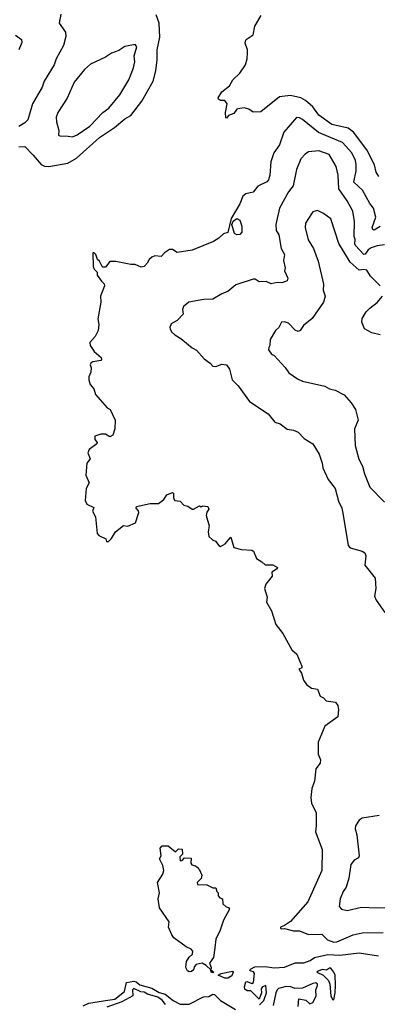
# Model space of a CAD drawing. Extents: x 1468344 to 1613994, y 525695 to 643861.
# Tile 165 of 256: x 1517051 to 1519446, y 565609 to 572208. Entities that reach past the tile are written whole.
import ezdxf

# ---------------------------------------------------------------- set-up
doc = ezdxf.new("R2010")
doc.units = 0

msp = doc.modelspace()

# ---------------------------------------------------------------- linework, layer by layer
at = {"layer": '0CON10XD'}
for points in [[(1517326.2, 572245), (1517315.8, 572185), (1517357.5, 572125), (1517360, 572095), (1517344.2, 572035.8), (1517295.8, 571945), (1517282, 571905), (1517215, 571796.7), (1517200.8, 571755), (1517135.6, 571645), (1517105, 571536.7), (1517085, 571516.2), (1517045, 571492.5)], [(1517245, 571223.8), (1517372.6, 571247.4), (1517430.7, 571279.3), (1517585, 571418.1), (1517685, 571484.3), (1517755, 571544), (1517795, 571566), (1517868.9, 571661.1), (1517944.2, 571795), (1517963.1, 571865), (1517971.9, 571938.1), (1517971.8, 572005), (1517990.3, 572089.7), (1517985.6, 572185), (1517965, 572240)], [(1519455, 571156.2), (1519438.1, 571185), (1519427.3, 571235), (1519376.7, 571335), (1519286.6, 571455), (1519251.1, 571481.1), (1519140.6, 571505), (1519055, 571567.9), (1519013.1, 571625), (1518965, 571666.9), (1518933.1, 571683.1), (1518865, 571699.1), (1518790, 571690), (1518665, 571590), (1518615, 571587.5), (1518585, 571607.5), (1518555, 571616.7), (1518525, 571613.3), (1518505, 571607.5), (1518485, 571580), (1518450, 571565), (1518435, 571547.5), (1518430.7, 571550.7), (1518428.8, 571585), (1518441.2, 571645), (1518425, 571666.7), (1518395, 571666.7), (1518382.5, 571675), (1518380, 571685), (1518404, 571725), (1518456.7, 571765), (1518477.5, 571805), (1518525, 571848.8), (1518562, 571905), (1518574, 571945), (1518576.2, 571985), (1518576.2, 572005), (1518561.7, 572051.7), (1518563.6, 572066.4), (1518567.5, 572075), (1518613.6, 572106.4), (1518626.2, 572165), (1518668.8, 572235)], [(1517023.3, 572105), (1517063.3, 572075), (1517064, 572055), (1517045.6, 572005)], [(1517405, 571423.5), (1517435, 571435.5), (1517520.8, 571495), (1517607.5, 571585), (1517647.3, 571615), (1517721.7, 571705), (1517781.1, 571805), (1517813.6, 571885), (1517821.1, 571925), (1517817.9, 571965), (1517836, 572025), (1517825, 572040.6), (1517755, 572027.5), (1517715, 572000.6), (1517665, 571982.5), (1517625, 571956.1), (1517525, 571909.4), (1517485, 571874.3), (1517415, 571789.4), (1517367.8, 571682.2), (1517306.5, 571585), (1517295.5, 571555), (1517297.3, 571522.7), (1517312.9, 571465), (1517310, 571435), (1517319.3, 571429.3), (1517375, 571427.8), (1517405, 571423.5)], [(1519465, 570821.9), (1519425, 570797.9), (1519415, 570802.1), (1519412.2, 570815), (1519436.5, 570885), (1519419.4, 570945), (1519395.7, 570975.7), (1519347.5, 571065), (1519288.2, 571118.2), (1519305.3, 571195), (1519304.1, 571234.1), (1519299.1, 571265), (1519275.4, 571315), (1519213.3, 571385), (1519051.4, 571451.4), (1518945, 571538.2), (1518925, 571550), (1518905, 571551.9), (1518820.4, 571455), (1518790.4, 571369.6), (1518752.5, 571315), (1518732.9, 571255), (1518726.1, 571165), (1518716, 571134), (1518705, 571121.9), (1518645, 571092.9), (1518615, 571052.9), (1518565, 571041.2), (1518545.5, 571024.5), (1518525, 570973.3), (1518466.9, 570875), (1518445, 570782.5), (1518415, 570773.8), (1518385, 570743.8), (1518349.1, 570720.9), (1518205, 570663.3), (1518105, 570647.5), (1518075, 570667.5), (1518055, 570666.7), (1518020, 570645), (1517998.6, 570621.4), (1517955.8, 570625.8), (1517935, 570616.9), (1517918.6, 570601.4), (1517904.5, 570575.5), (1517885, 570554.3), (1517865, 570548.8), (1517825, 570566.2), (1517795, 570566.7), (1517695, 570587.5), (1517655, 570587.5), (1517625, 570550), (1517605, 570550), (1517585, 570590), (1517571.7, 570601.7), (1517560, 570635), (1517550, 570645), (1517540, 570645), (1517543, 570553), (1517550, 570535), (1517570, 570515), (1517570, 570495), (1517597.5, 570455), (1517617.3, 570437.3), (1517618.8, 570425), (1517590.8, 570355), (1517594.2, 570315), (1517574.1, 570204.1), (1517580, 570165), (1517576, 570125), (1517556.1, 570083.9), (1517520, 570045), (1517522.5, 570025), (1517550, 569985), (1517596.2, 569945), (1517599.3, 569930.7), (1517595, 569923.8), (1517540, 569915), (1517527.5, 569905), (1517523.3, 569895), (1517530, 569875), (1517528, 569845), (1517514.2, 569815), (1517513.1, 569795), (1517522.6, 569762.6), (1517547.5, 569735), (1517557.5, 569695), (1517637, 569607), (1517656.4, 569596.4), (1517690, 569525), (1517688, 569465), (1517675, 569423.3), (1517655, 569412.5), (1517625, 569430), (1517595, 569430), (1517555, 569417.5), (1517553.3, 569395), (1517570, 569375), (1517567.5, 569365), (1517515, 569327.5), (1517506.7, 569305), (1517523.3, 569265), (1517500, 569235), (1517494, 569155), (1517516.2, 569105), (1517496, 569065), (1517490, 568985), (1517500.7, 568960.7), (1517548.3, 568938.3), (1517537.5, 568915), (1517558, 568875), (1517570, 568765), (1517581.7, 568751.7), (1517628.3, 568728.3), (1517631.7, 568711.7), (1517645, 568710), (1517665, 568730), (1517692.5, 568775), (1517745, 568817.5), (1517775, 568813.8), (1517826.7, 568835), (1517847.5, 568905), (1517847, 568917), (1517830, 568935), (1517832.5, 568945), (1517925, 568966.2), (1517980, 568965), (1518015, 568992.5), (1518037, 569023), (1518075, 569040), (1518080, 569035), (1518080.7, 569000.7), (1518090, 568985), (1518125, 568980), (1518150, 568955), (1518177, 568947), (1518205, 568927.5), (1518215, 568927.5), (1518255, 568950), (1518265, 568942.5), (1518275, 568950), (1518310, 568945), (1518317, 568927), (1518303, 568907), (1518300, 568885), (1518320, 568815), (1518312.5, 568775), (1518317.5, 568745), (1518341.7, 568721.7), (1518363, 568713), (1518383.6, 568683.6), (1518395, 568677.5), (1518426.7, 568695), (1518465, 568740), (1518485, 568670), (1518537, 568657), (1518605, 568653.3), (1518615.9, 568645.9), (1518635.8, 568595.8), (1518673.3, 568575), (1518695, 568553.8), (1518745, 568553.8), (1518777, 568537), (1518770, 568525), (1518740, 568505), (1518741.7, 568478.3), (1518700, 568425), (1518691.2, 568395), (1518708.3, 568338.3), (1518703.6, 568303.6), (1518736.7, 568245), (1518766.7, 568155), (1518812.5, 568095), (1518872.5, 567985), (1518907.5, 567955), (1518940, 567875), (1518940, 567865), (1518920, 567855), (1518938.8, 567828.8), (1518952.3, 567782.3), (1518971.7, 567751.7), (1519005, 567726.7), (1519045, 567720), (1519062.5, 567675), (1519085, 567663.3), (1519103.9, 567643.9), (1519165, 567633.3), (1519181.7, 567611.7), (1519186.7, 567585), (1519182.5, 567535), (1519095, 567472.5), (1519048.8, 567365), (1519050, 567285), (1519065, 567247.5), (1519063.3, 567225), (1519034, 567186), (1519026, 567105), (1519008, 567055), (1519000, 566995), (1519006, 566955), (1519036, 566895), (1519036.9, 566805), (1519031.4, 566765), (1519075.4, 566645.4), (1519074.3, 566505), (1518980.5, 566295), (1518864.2, 566165), (1518825, 566136.2), (1518797.5, 566125), (1518798.3, 566118.3), (1518805, 566114), (1518825, 566117.5), (1518885, 566101.4), (1518925, 566102.2), (1518985, 566076.4), (1519075, 566080), (1519111.7, 566041.7), (1519155, 566024.7), (1519175, 566027.5), (1519284.6, 566074.6), (1519345, 566087.6), (1519485, 566090.7)], [(1517045, 571356.7), (1517085, 571358.8), (1517140.5, 571300.5), (1517195, 571236.5), (1517216.1, 571226.1), (1517245, 571223.8)], [(1519495, 570698.8), (1519445, 570693.4), (1519405, 570678.8), (1519385, 570664.7), (1519365, 570636.5), (1519355, 570634.7), (1519300, 570695), (1519294.2, 570705), (1519296.8, 570735), (1519291.3, 570755), (1519293.1, 570855), (1519281.1, 570925), (1519243.1, 570995), (1519187.5, 571075), (1519183.5, 571165), (1519169.3, 571225), (1519123.8, 571303.8), (1519055, 571328.8), (1518985, 571322.5), (1518962.4, 571307.6), (1518933.9, 571276.1), (1518904.6, 571205), (1518882.5, 571095), (1518850, 571055), (1518790.5, 570945), (1518767.1, 570835), (1518769.5, 570795), (1518786.4, 570765), (1518801.2, 570675), (1518824.3, 570635), (1518818.5, 570595), (1518828.5, 570545), (1518824.2, 570525), (1518845.5, 570475), (1518842.7, 570457.3), (1518806.2, 570443.8), (1518775, 570445.6), (1518735, 570438), (1518702.4, 570452.4), (1518655, 570450), (1518628.6, 570468.6), (1518615, 570470), (1518498.8, 570431.2), (1518445, 570386), (1518405, 570371.4), (1518345, 570335.7), (1518285, 570333.1), (1518182.5, 570315), (1518148, 570285), (1518142, 570265), (1518146.6, 570233.4), (1518105, 570191.2), (1518065, 570170), (1518056.2, 570145), (1518058.8, 570135), (1518066.7, 570115), (1518090, 570095), (1518130.5, 570070.5), (1518205, 570008.8), (1518235, 569993.3), (1518286.7, 569935), (1518325.9, 569905.9), (1518343.3, 569885), (1518365, 569884.3), (1518405, 569900), (1518435.3, 569895.3), (1518455.5, 569865), (1518474, 569795), (1518515, 569753.8), (1518588.8, 569648.8), (1518715.3, 569565.3), (1518759.5, 569509.5), (1518795, 569498.8), (1518843, 569463), (1518885, 569457.5), (1518915, 569442.5), (1518955, 569400), (1519014, 569365), (1519055.6, 569295), (1519077.5, 569235), (1519082, 569205), (1519116.6, 569126.6), (1519162.5, 569065), (1519185, 568980), (1519208, 568935), (1519215, 568900), (1519251.2, 568685), (1519265, 568668.9), (1519345, 568646.7), (1519361.2, 568635), (1519368, 568615), (1519362.7, 568552.7), (1519430.8, 568465), (1519436.9, 568395), (1519428, 568345), (1519437.3, 568317.3), (1519495.9, 568235.9)], [(1519465, 570423.8), (1519399.7, 570489.7), (1519375, 570529.4), (1519355, 570533.5), (1519325, 570529.5), (1519265, 570582.5), (1519188.6, 570708.6), (1519135, 570874), (1519085, 570910), (1519045, 570928.8), (1519015, 570920), (1519005, 570906.7), (1518965.6, 570845), (1518962.7, 570815), (1518982.3, 570732.3), (1519019.5, 570675), (1519048.9, 570588.9), (1519086.2, 570435), (1519084.3, 570395), (1519096.7, 570355), (1519084.4, 570315), (1519010, 570205), (1518952.3, 570157.7), (1518928.8, 570125), (1518915, 570119.2), (1518895, 570128), (1518851.2, 570175), (1518825, 570182.9), (1518805, 570180), (1518786.2, 570145), (1518763.8, 570125), (1518727.5, 570065), (1518726.7, 570025), (1518718.3, 570011.7), (1518717.5, 569995), (1518737, 569967), (1518755, 569957.5), (1518827.7, 569877.7), (1518852.2, 569842.2), (1518911.7, 569801.7), (1518945, 569785.5), (1519095, 569751.2), (1519125, 569733.3), (1519164.4, 569724.4), (1519223.1, 569693.1), (1519269.7, 569639.7), (1519298.9, 569595), (1519318.6, 569525), (1519292.2, 569465), (1519297.9, 569355), (1519322.4, 569262.4), (1519346.9, 569215), (1519359.1, 569165), (1519395, 569074), (1519495, 568974.4)], [(1518505, 570767.1), (1518490, 570775), (1518472, 570835), (1518481.4, 570858.6), (1518505, 570874.5), (1518524.7, 570864.7), (1518537.6, 570825), (1518539.2, 570785), (1518525, 570769.2), (1518505, 570767.1)], [(1519465, 570095.3), (1519408.2, 570108.2), (1519360, 570135), (1519341.3, 570181.3), (1519344.4, 570205), (1519370.9, 570249.1), (1519396.5, 570273.5), (1519445, 570311.4), (1519480.6, 570355)], [(1519457.5, 566875), (1519345, 566855.8), (1519325, 566842), (1519299.4, 566805), (1519297.1, 566785), (1519308.6, 566745), (1519325.4, 566604.6), (1519319.5, 566590.5), (1519290.8, 566575), (1519269.4, 566545), (1519256.2, 566455), (1519238.2, 566395), (1519217.5, 566365), (1519196.7, 566315), (1519190, 566265), (1519205, 566246.2), (1519245, 566237.5), (1519340.9, 566259.1), (1519444.3, 566255.7), (1519565, 566260.8)], [(1518345, 565820), (1518332.5, 565825), (1518330, 565840), (1518299.5, 565869.5), (1518273.6, 565883.6), (1518232.5, 565875), (1518219.3, 565860.7), (1518215, 565840), (1518201.7, 565828.3), (1518185, 565827.5), (1518173.9, 565833.9), (1518162.5, 565855), (1518168.8, 565895), (1518186.7, 565925), (1518208, 565945), (1518211.2, 565965), (1518199.4, 565979.4), (1518166.7, 565995), (1518083.3, 566055), (1518068.8, 566075), (1518046.7, 566125), (1518051.7, 566161.7), (1517987.5, 566255), (1517977.5, 566315), (1517987.5, 566355), (1517972.5, 566425), (1518009.7, 566480.3), (1518016, 566505), (1518010, 566540), (1517987.5, 566585), (1517997.5, 566605), (1517992.5, 566655), (1518005, 566670), (1518045, 566670), (1518095, 566630), (1518115, 566650), (1518138.3, 566648.3), (1518140, 566615), (1518123, 566597), (1518125, 566570), (1518138.3, 566571.7), (1518155, 566590), (1518198.3, 566588.3), (1518197.5, 566555), (1518203, 566543), (1518227.5, 566537.5), (1518238.3, 566528.3), (1518255, 566510), (1518270, 566475), (1518267, 566453), (1518240, 566425), (1518241.7, 566411.7), (1518305, 566410), (1518345, 566390), (1518365, 566390), (1518370, 566365), (1518380, 566355), (1518380, 566335), (1518391.7, 566321.7), (1518410, 566315), (1518411.7, 566281.7), (1518433, 566263), (1518448.3, 566258.3), (1518456.7, 566246.7), (1518416.4, 566173.6), (1518393.3, 566105), (1518364.1, 566045.9), (1518357.1, 565987.1), (1518348.3, 565921.7), (1518321.2, 565885), (1518332.5, 565855), (1518330, 565840), (1518350, 565825), (1518345, 565820)], [(1518657.5, 565605), (1518685.8, 565635), (1518703.3, 565685), (1518700, 565735), (1518677.5, 565725), (1518668.3, 565711.7), (1518670, 565685), (1518655, 565642.5), (1518598.3, 565698.3), (1518575, 565700), (1518559.3, 565709.3), (1518556.7, 565725), (1518565, 565760), (1518575, 565762.5), (1518605, 565747.5), (1518617.5, 565755), (1518622.5, 565815), (1518616.1, 565826.1), (1518600.7, 565830.7), (1518592.5, 565835), (1518597.5, 565845), (1518625, 565860), (1518695, 565863.3), (1518755, 565854), (1518825, 565858), (1518895, 565886), (1518954.2, 565885.8), (1518996.7, 565903.3), (1519025, 565922.9), (1519115, 565941.9), (1519195, 565939.1), (1519325, 565952.9), (1519454.3, 565934.3)], [(1518423.6, 565783.6), (1518380, 565805), (1518400, 565815), (1518475, 565830), (1518480, 565825), (1518470.5, 565799.5), (1518445, 565783.8), (1518423.6, 565783.6)], [(1519155, 565640), (1519164.3, 565685), (1519166, 565735), (1519163.8, 565805), (1519155, 565823.3), (1519135, 565851.2), (1519125, 565851.2), (1519105, 565836.7), (1519077, 565843), (1519049.3, 565830.7), (1519040, 565825), (1519083.4, 565803.4), (1519118.5, 565768.5), (1519128.2, 565745), (1519135, 565666.7), (1519145, 565641.2), (1519155, 565640)], [(1517475, 565599.5), (1517513.7, 565616.3), (1517625, 565633.9), (1517687.2, 565642.8), (1517752.5, 565695), (1517765.3, 565754.7), (1517815, 565764.7), (1517830.6, 565760.6), (1517855, 565740.4), (1517935, 565717.7), (1517985, 565688.9), (1518025.8, 565675.8), (1518079.4, 565635), (1518125, 565610.3), (1518185, 565610), (1518282.1, 565657.9), (1518318.2, 565661.8), (1518345, 565676), (1518355, 565674.2), (1518395, 565634.6), (1518495, 565573.1)], [(1518916.7, 565595), (1518920, 565645), (1518967.5, 565637.5), (1518995, 565612.5), (1519015, 565620), (1519035.8, 565664.2), (1519033.3, 565705), (1519045.8, 565735), (1519044.4, 565745), (1519035, 565751.8), (1519015, 565749.4), (1518945, 565716.2), (1518894.1, 565714.1), (1518867.5, 565725), (1518835, 565728.5), (1518785, 565714), (1518774.7, 565705.3), (1518766.7, 565685), (1518748.2, 565601.8)], [(1518028.2, 565608.2), (1518005.7, 565635.7), (1517976.7, 565656.7), (1517906.3, 565676.3), (1517885, 565691.1), (1517862.5, 565692.5), (1517815, 565714), (1517806, 565705), (1517807.5, 565665), (1517734.3, 565625), (1517635, 565590)]]:
    msp.add_lwpolyline(points, dxfattribs=at)

doc.saveas('drawing.dxf')
